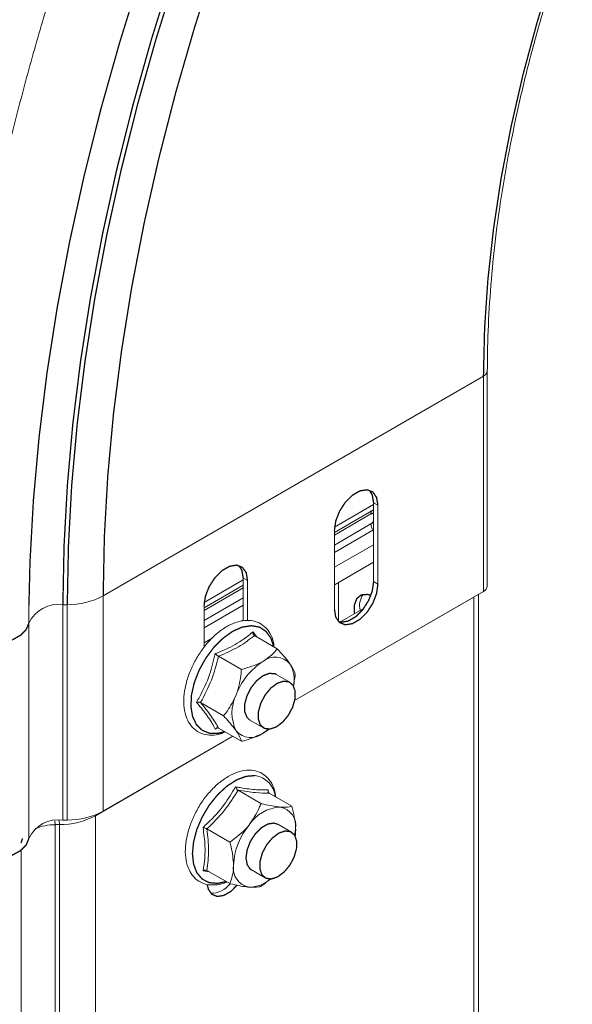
# Model space of a CAD drawing. Header units: millimetres. Extents: x 277 to 1082, y -1296 to 1314.
# Tile 5 of 29: x 435 to 498, y -1072 to -960. Entities that reach past the tile are written whole.
import ezdxf

# ---------------------------------------------------------------- set-up
doc = ezdxf.new("R2010")
doc.units = ezdxf.units.MM
doc.linetypes.add('K5LT32768', pattern=[0])
doc.linetypes.add('K5LT32769', pattern=[0])

msp = doc.modelspace()

# ---------------------------------------------------------------- linework, layer by layer
at = {"color": 7, "linetype": 'K5LT32768', "lineweight": 15}
for p, q in [((488.68, -1024.11), (488.68, -999.62)), ((488.24, -1000.23), (444.94, -1025.23)), ((488.24, -1000.23), (488.24, -1024.73)), ((475.73, -1014.64), (476.22, -1014.93)), ((475.73, -1023.62), (475.73, -1014.64)), ((471.27, -1018.03), (475.73, -1015.46)), ((476.22, -1023.91), (476.22, -1014.93)), ((471.27, -1017.78), (471.27, -1026.77)), ((471.36, -1023.94), (475.73, -1021.42)), ((460.88, -1023.21), (461.37, -1023.5)), ((460.88, -1028.08), (460.88, -1023.21)), ((461.37, -1028.04), (461.37, -1023.5)), ((475.73, -1023.62), (476.22, -1023.91)), ((456.42, -1026.6), (460.88, -1024.03)), ((488.24, -1024.73), (466.74, -1037.14)), ((471.27, -1023.99), (471.36, -1023.94)), ((471.75, -1023.72), (471.75, -1028.17)), ((444.94, -1025.23), (444.94, -1049.73)), ((487.14, -1025.37), (466.74, -1037.14)), ((487.14, -1244.2), (487.14, -1025.37)), ((487.66, -1243.46), (487.66, -1025.06)), ((440.85, -1026.24), (440.35, -1026.25)), ((440.35, -1026.25), (440.35, -1050.75)), ((440.85, -1026.24), (440.85, -1050.74)), ((456.42, -1026.36), (456.42, -1031.07)), ((474.64, -1026.62), (471.87, -1028.22)), ((436.47, -1028.34), (436.47, -1052.84)), ((462.15, -1029.76), (464.76, -1031.26)), ((458.07, -1032.11), (460.68, -1033.62)), ((466.2, -1035.07), (464.64, -1034.17)), ((456.03, -1037.38), (458.64, -1038.88)), ((458, -1040.26), (457.7, -1040.39)), ((458.07, -1040.28), (460.68, -1041.78)), ((461.64, -1039.37), (463.2, -1040.26)), ((459.69, -1041.21), (444.05, -1050.24)), ((459.69, -1041.21), (444.94, -1049.73)), ((460.29, -1047.35), (462.89, -1048.85)), ((463.74, -1047.29), (463.78, -1047.63)), ((463.83, -1047.67), (466.43, -1049.17)), ((444.05, -1269.08), (444.05, -1050.24)), ((439.46, -1270.1), (439.46, -1051.26)), ((439.96, -1051.26), (439.46, -1051.26)), ((439.96, -1270.09), (439.96, -1051.26)), ((440.85, -1050.74), (440.35, -1050.75)), ((466.37, -1052.11), (464.82, -1051.22)), ((456.75, -1051.75), (459.36, -1053.25)), ((466.85, -1051.77), (466.73, -1052.55)), ((457.05, -1056.64), (456.31, -1056.53)), ((456.75, -1056.46), (459.36, -1057.97)), ((461.82, -1056.41), (463.37, -1057.31))]:
    msp.add_line(p, q, dxfattribs=at)
at = {"color": 8, "linetype": 'K5LT32769', "lineweight": 15, "true_color": 0x808080}
for p, q in [((471.29, -1017.41), (475.73, -1014.85)), ((475.42, -1015.92), (471.27, -1018.32)), ((471.27, -1019.46), (475.42, -1017.06)), ((471.27, -1020.3), (475.66, -1017.77)), ((475.66, -1017.77), (475.73, -1017.73)), ((475.66, -1017.77), (475.73, -1017.88)), ((475.73, -1019.42), (471.27, -1021.99)), ((456.45, -1025.98), (460.88, -1023.42)), ((460.88, -1024.32), (456.42, -1026.89)), ((456.42, -1028.03), (460.88, -1025.46)), ((436.48, -1026.33), (436.47, -1028.34)), ((456.42, -1028.87), (460.88, -1026.3)), ((460.88, -1027.99), (460.69, -1028.1)), ((457.34, -1030.03), (456.42, -1030.56)), ((444.05, -1050.24), (443.95, -1050.19)), ((439.46, -1051.26), (439.44, -1050.82)), ((439.96, -1051.26), (439.94, -1050.77)), ((435.58, -1272.19), (435.58, -1054.18))]:
    msp.add_line(p, q, dxfattribs=at)
at = {"color": 7, "linetype": 'K5LT32768', "const_width": 0.15}
for points in [[(457.74, -953.1), (455.34, -960.58), (453.18, -968.04), (451.27, -975.47), (449.6, -982.84), (448.18, -990.16), (447.02, -997.39), (446.11, -1004.52), (445.46, -1011.55), (445.07, -1018.46), (444.94, -1025.23)], [(496.19, -953.99), (494.35, -959.99), (492.74, -965.96), (491.38, -971.88), (490.25, -977.74), (489.38, -983.53), (488.75, -989.21), (488.37, -994.79), (488.24, -1000.23)], [(449.23, -954.54), (446.84, -962.2), (444.68, -969.83), (442.77, -977.43), (441.11, -984.97), (439.7, -992.45), (438.54, -999.85), (437.64, -1007.15), (436.99, -1014.34), (436.6, -1021.41), (436.48, -1026.33)], [(452.76, -954.48), (450.43, -961.93), (448.34, -969.35), (446.48, -976.74), (444.86, -984.08), (443.49, -991.35), (442.36, -998.54), (441.48, -1005.64), (440.86, -1012.63), (440.48, -1019.51), (440.35, -1026.25)], [(453.23, -954.61), (450.91, -962.04), (448.82, -969.45), (446.97, -976.83), (445.35, -984.15), (443.98, -991.41), (442.86, -998.59), (441.98, -1005.67), (441.35, -1012.65), (440.98, -1019.51), (440.85, -1026.24)], [(476.22, -1014.93), (476.07, -1014.04), (475.64, -1013.42), (474.99, -1013.17), (474.18, -1013.29), (473.32, -1013.79), (472.51, -1014.6), (471.85, -1015.61), (471.42, -1016.72), (471.27, -1017.78)], [(475.73, -1014.64), (475.58, -1013.75), (475.23, -1013.21)], [(461.37, -1023.5), (461.23, -1022.61), (460.8, -1022), (460.14, -1021.74), (459.33, -1021.87), (458.47, -1022.36), (457.66, -1023.17), (457, -1024.19), (456.57, -1025.29), (456.42, -1026.36)], [(460.88, -1023.21), (460.73, -1022.32), (460.38, -1021.78)], [(471.77, -1028.2), (472.02, -1028.24), (472.82, -1028.11), (473.68, -1027.62), (474.49, -1026.81), (475.15, -1025.79), (475.58, -1024.69), (475.73, -1023.62)], [(471.27, -1026.77), (471.42, -1027.66), (471.85, -1028.27), (472.51, -1028.53), (473.32, -1028.4), (474.18, -1027.9), (474.99, -1027.1), (475.64, -1026.08), (476.07, -1024.97), (476.22, -1023.91)], [(475.42, -1025.17), (475.02, -1025.07), (474.33, -1025.13), (473.82, -1025.54), (473.55, -1026.25), (473.55, -1027.17), (473.56, -1027.24)], [(464.64, -1034.17), (464.51, -1034.1), (463.87, -1034.05), (463.14, -1034.32), (462.42, -1034.88), (461.78, -1035.68), (461.31, -1036.6), (461.05, -1037.55), (461.05, -1038.4), (461.31, -1039.05), (461.64, -1039.37)], [(464.64, -1040.15), (463.92, -1040.39), (463.29, -1040.31), (462.83, -1039.91), (462.6, -1039.24), (462.62, -1038.38), (462.89, -1037.43), (463.38, -1036.51), (464.02, -1035.73), (464.75, -1035.19), (465.47, -1034.94), (466.1, -1035.02), (466.56, -1035.42), (466.8, -1036.09), (466.78, -1036.95), (466.51, -1037.9), (466.02, -1038.82), (465.37, -1039.6), (464.64, -1040.15)], [(463.79, -1040.4), (463.6, -1040.55), (463.14, -1040.85)], [(464.82, -1051.22), (464.38, -1051.08), (463.69, -1051.19), (462.95, -1051.61), (462.26, -1052.3), (461.69, -1053.18), (461.33, -1054.13), (461.2, -1055.04), (461.33, -1055.8), (461.69, -1056.33), (461.82, -1056.41)], [(436.47, -1052.84), (436.17, -1053.57), (435.52, -1054.22), (434.59, -1054.73), (433.44, -1055.08), (432.17, -1055.22), (430.88, -1055.15), (429.67, -1054.87), (428.65, -1054.41), (427.9, -1053.8), (427.47, -1053.1), (427.39, -1052.6)], [(435.77, -1052.83), (435.71, -1052.95), (435.58, -1053.36)], [(464.82, -1057.19), (464.1, -1057.44), (463.47, -1057.36), (463.01, -1056.96), (462.78, -1056.29), (462.8, -1055.43), (463.06, -1054.48), (463.55, -1053.56), (464.2, -1052.78), (464.93, -1052.23), (465.65, -1051.98), (466.28, -1052.06), (466.74, -1052.46), (466.97, -1053.14), (466.95, -1054), (466.68, -1054.94), (466.2, -1055.86), (465.55, -1056.64), (464.82, -1057.19)], [(466.85, -1051.77), (466.82, -1052.32), (466.79, -1052.56)], [(460.18, -1058.15), (459.48, -1058.85), (458.68, -1059.31), (457.93, -1059.43), (457.32, -1059.19), (456.92, -1058.62), (456.79, -1058.07)]]:
    msp.add_lwpolyline(points, dxfattribs=at)
at = {"color": 8, "linetype": 'K5LT32769', "true_color": 0x808080, "const_width": 0.15}
for points in [[(475.73, -1015.87), (475.61, -1015.86), (475.42, -1015.92)], [(475.42, -1017.06), (475.61, -1016.91), (475.73, -1016.76)], [(436.47, -1028.34), (436.17, -1029.07), (435.52, -1029.72), (434.59, -1030.24), (433.44, -1030.58), (432.17, -1030.72), (430.88, -1030.65), (429.67, -1030.38), (428.65, -1029.92), (427.9, -1029.31), (427.47, -1028.6), (427.39, -1028.1)], [(464.35, -1031.02), (464.05, -1030.07), (463.49, -1029.29), (462.74, -1028.79), (461.81, -1028.63), (460.77, -1028.79), (459.68, -1029.27), (458.58, -1030.06), (457.54, -1031.09), (456.62, -1032.33), (455.86, -1033.69), (455.31, -1035.11), (454.99, -1036.52), (454.93, -1037.83), (455.12, -1038.97), (455.56, -1039.89), (456.22, -1040.53), (457.06, -1040.87), (458.05, -1040.87), (458.77, -1040.68)], [(462.23, -1045.68), (461.22, -1045.76), (460.13, -1046.17), (459.03, -1046.88), (457.97, -1047.86), (457.01, -1049.05), (456.21, -1050.39), (455.6, -1051.8), (455.23, -1053.22), (455.1, -1054.56), (455.23, -1055.75), (455.6, -1056.73), (456.21, -1057.45), (457.01, -1057.86), (457.97, -1057.94), (458.95, -1057.73)]]:
    msp.add_lwpolyline(points, dxfattribs=at)
at = {"color": 8, "linetype": 'K5LT32769', "lineweight": 15, "true_color": 0x808080}
for centre, radius, start, end in [((487.93, -999.54), 0.754, 294.3747, 354.299), ((475.93, -1015.89), 0.506, 139.8568, 183.6198), ((461.88, -1048.32), 2.66, 5.374, 82.2931)]:
    msp.add_arc(centre, radius, start, end, dxfattribs=at)
at = {"color": 7, "linetype": 'K5LT32768', "lineweight": 15}
for centre, radius, start, end in [((476.76, -1017.01), 1.34, 182.2619, 214.6136), ((487.93, -1024.04), 0.754, 294.3747, 354.3041), ((440.89, -1017.66), 8.59, 269.7166, 298.1195), ((476.4, -1026.36), 2.27, 145.4052, 193.2837), ((439.83, -1029.93), 3.72, 81.9513, 154.7613), ((464.53, -1034.39), 2.2, 40.5328, 129.2483), ((467.28, -1039.15), 7.67, 122.6379, 159.7729), ((463.04, -1034.78), 3.65, 348.4307, 29.9315), ((464.16, -1038.54), 4.56, 153.4365, 206.5635), ((461.75, -1039.15), 2.2, 220.5327, 309.2479), ((465.36, -1053.81), 4.56, 93.4297, 146.565), ((464.68, -1051.42), 2.2, 350.7483, 79.4529), ((440, -1042.67), 8.59, 269.7166, 298.1195), ((440.89, -1042.15), 8.59, 269.7166, 298.1195), ((439.83, -1054.42), 3.72, 81.9513, 154.7613), ((439.47, -1057.3), 6.03, 90.1258, 111.9632), ((467.45, -1056.21), 7.67, 140.228, 177.3606), ((461.95, -1056.21), 2.2, 170.7477, 259.4535), ((457.32, -1056.52), 2.53, 266.5748, 324.6848), ((461.55, -1054.72), 3.65, 270.0614, 311.5775)]:
    msp.add_arc(centre, radius, start, end, dxfattribs=at)
for points, knots in [([(505.19, -748.6), (504.19, -749.18), (501.3, -750.87), (496.52, -753.86), (490.87, -757.65), (485.25, -761.69), (479.67, -765.97), (474.13, -770.47), (468.65, -775.2), (463.23, -780.14), (457.88, -785.29), (452.61, -790.64), (447.42, -796.18), (442.34, -801.9), (437.35, -807.79), (432.48, -813.85), (427.72, -820.06), (423.09, -826.42), (418.59, -832.91), (414.23, -839.52), (410.02, -846.25), (405.96, -853.08), (402.06, -860), (398.32, -867), (394.76, -874.08), (391.37, -881.22), (388.16, -888.4), (385.14, -895.62), (382.32, -902.87), (379.69, -910.13), (377.26, -917.4), (375.03, -924.66), (373.01, -931.9), (371.21, -939.11), (369.62, -946.28), (368.24, -953.4), (367.09, -960.45), (366.16, -967.43), (365.45, -974.33), (364.97, -981.13), (364.74, -986.98), (364.72, -990.55), (364.71, -991.91)], [0, 0, 0, 0, 0.013494, 0.039077, 0.064655, 0.09023, 0.115799, 0.141364, 0.166922, 0.192475, 0.218022, 0.243564, 0.269101, 0.294633, 0.320161, 0.345685, 0.371206, 0.396724, 0.42224, 0.447754, 0.473267, 0.498779, 0.524291, 0.549804, 0.575317, 0.600832, 0.626349, 0.651868, 0.67739, 0.702915, 0.728445, 0.753979, 0.779518, 0.805062, 0.830612, 0.856169, 0.881732, 0.907302, 0.932878, 0.958461, 0.98405, 1, 1, 1, 1]), ([(373.81, -991.91), (373.81, -990.81), (373.83, -987.61), (374.03, -982.22), (374.47, -975.7), (375.13, -969.07), (376.01, -962.34), (377.11, -955.53), (378.42, -948.64), (379.95, -941.7), (381.69, -934.7), (383.64, -927.66), (385.79, -920.6), (388.14, -913.52), (390.7, -906.44), (393.45, -899.36), (396.39, -892.31), (399.51, -885.29), (402.82, -878.32), (406.29, -871.4), (409.94, -864.55), (413.75, -857.78), (417.72, -851.1), (421.84, -844.52), (426.1, -838.05), (430.49, -831.71), (435.02, -825.5), (439.66, -819.44), (444.42, -813.53), (449.28, -807.79), (454.23, -802.21), (459.28, -796.83), (464.41, -791.63), (469.6, -786.64), (474.86, -781.85), (480.17, -777.29), (485.52, -772.94), (490.9, -768.83), (496.32, -764.95), (501.74, -761.33), (506.22, -758.53), (508.88, -756.98), (509.74, -756.48)], [0, 0, 0, 0, 0.013441, 0.039038, 0.064641, 0.090249, 0.115862, 0.141482, 0.167107, 0.192739, 0.218377, 0.24402, 0.269669, 0.295324, 0.320982, 0.346645, 0.372312, 0.397982, 0.423654, 0.449328, 0.475003, 0.50068, 0.526357, 0.552033, 0.577708, 0.603382, 0.629053, 0.654722, 0.680387, 0.706048, 0.731705, 0.757357, 0.783004, 0.808644, 0.834279, 0.859906, 0.885526, 0.91114, 0.936746, 0.962345, 0.987938, 1, 1, 1, 1]), ([(567.87, -784.78), (566.87, -785.37), (563.98, -787.06), (559.21, -790.05), (553.56, -793.84), (547.94, -797.88), (542.35, -802.15), (536.82, -806.66), (531.33, -811.38), (525.91, -816.33), (520.56, -821.48), (515.29, -826.83), (510.11, -832.36), (505.02, -838.09), (500.04, -843.98), (495.16, -850.04), (490.41, -856.25), (485.77, -862.6), (481.28, -869.09), (476.92, -875.71), (472.7, -882.43), (468.64, -889.26), (464.74, -896.19), (461.01, -903.19), (457.44, -910.27), (454.05, -917.4), (450.85, -924.59), (447.83, -931.81), (445, -939.06), (442.37, -946.32), (439.94, -953.59), (437.72, -960.84), (435.7, -968.09), (433.89, -975.3), (432.3, -982.47), (430.93, -989.58), (429.78, -996.64), (428.84, -1003.62), (428.14, -1010.51), (427.66, -1017.31), (427.42, -1023.17), (427.4, -1026.73), (427.39, -1028.1)], [0, 0, 0, 0, 0.013494, 0.039077, 0.064655, 0.09023, 0.115799, 0.141364, 0.166922, 0.192475, 0.218022, 0.243564, 0.269101, 0.294633, 0.320161, 0.345685, 0.371206, 0.396724, 0.42224, 0.447754, 0.473267, 0.498779, 0.524291, 0.549804, 0.575317, 0.600832, 0.626349, 0.651868, 0.67739, 0.702915, 0.728445, 0.753979, 0.779518, 0.805062, 0.830612, 0.856169, 0.881732, 0.907302, 0.932878, 0.958461, 0.98405, 1, 1, 1, 1]), ([(488.68, -999.62), (488.69, -998.74), (488.71, -996.19), (488.91, -991.87), (489.35, -986.63), (490.02, -981.29), (490.91, -975.87), (492.01, -970.38), (493.32, -964.84), (494.85, -959.25), (496.58, -953.64), (498.52, -948.02), (500.65, -942.41), (502.97, -936.82), (505.48, -931.26), (508.17, -925.75), (511.03, -920.3), (514.05, -914.93), (517.23, -909.66), (520.56, -904.49), (524.02, -899.44), (527.62, -894.53), (531.33, -889.76), (535.16, -885.16), (539.08, -880.72), (543.1, -876.47), (547.19, -872.41), (551.35, -868.55), (555.57, -864.92), (559.83, -861.5), (564.13, -858.32), (568.37, -855.44), (571.62, -853.41), (573.42, -852.36), (573.85, -852.11)], [0, 0, 0, 0, 0.017062, 0.049528, 0.082, 0.114476, 0.146957, 0.179443, 0.211934, 0.24443, 0.27693, 0.309435, 0.341943, 0.374455, 0.406969, 0.439485, 0.472003, 0.504521, 0.53704, 0.569558, 0.602075, 0.63459, 0.667103, 0.699613, 0.732119, 0.764621, 0.797118, 0.82961, 0.862096, 0.894576, 0.927051, 0.959519, 0.990277, 1, 1, 1, 1]), ([(464.4, -1031.05), (464.38, -1030.87), (464.32, -1030.29), (463.96, -1029.47), (463.33, -1028.67), (462.5, -1028.17), (461.56, -1027.98), (460.54, -1028.07), (459.48, -1028.44), (458.4, -1029.08), (457.35, -1029.97), (456.38, -1031.07), (455.54, -1032.32), (454.87, -1033.66), (454.39, -1035.04), (454.12, -1036.41), (454.09, -1037.7), (454.3, -1038.87), (454.76, -1039.84), (455.45, -1040.57), (456.32, -1041), (457.28, -1041.12), (458.13, -1041.02), (458.65, -1040.79), (458.82, -1040.71)], [0, 0, 0, 0, 0.021809, 0.071146, 0.119459, 0.165852, 0.21118, 0.256781, 0.303878, 0.352206, 0.400925, 0.449564, 0.498109, 0.546641, 0.59525, 0.644033, 0.693099, 0.742477, 0.791685, 0.839573, 0.885563, 0.930806, 0.976707, 1, 1, 1, 1]), ([(457.7, -1031.81), (457.9, -1031.74), (458.88, -1031.35), (460.44, -1030.58), (461.5, -1029.73), (461.99, -1029.34)], [0, 0, 0, 0, 0.118083, 0.592259, 1, 1, 1, 1]), ([(462.15, -1029.76), (461.58, -1030.2), (460.41, -1031.09), (458.86, -1031.77), (458.07, -1032.11)], [0, 0, 0, 0, 0.492148, 1, 1, 1, 1]), ([(461.99, -1029.34), (462.11, -1029.48), (462.28, -1029.69), (462.42, -1029.87), (462.46, -1029.94)], [0, 0, 0, 0, 0.669593, 1, 1, 1, 1]), ([(461.99, -1029.34), (461.99, -1029.34), (461.99, -1029.38), (461.99, -1029.47), (462.02, -1029.59), (462.07, -1029.7), (462.13, -1029.74), (462.15, -1029.76)], [0, 0, 0, 0, 0.007905, 0.267537, 0.528594, 0.763824, 1, 1, 1, 1]), ([(463.14, -1032.69), (463.65, -1032.33), (464.27, -1031.88), (464.68, -1031.37), (464.76, -1031.26)], [0, 0, 0, 0, 0.801462, 1, 1, 1, 1]), ([(464.76, -1031.26), (465.26, -1031.8), (465.81, -1032.41), (466.17, -1032.91), (466.2, -1032.96)], [0, 0, 0, 0, 0.896036, 1, 1, 1, 1]), ([(455.56, -1037.34), (455.67, -1037.14), (456.24, -1036.15), (457.08, -1034.34), (457.51, -1032.61), (457.7, -1031.81)], [0, 0, 0, 0, 0.118084, 0.59226, 1, 1, 1, 1]), ([(458.07, -1032.11), (457.83, -1033.03), (457.34, -1034.89), (456.47, -1036.54), (456.03, -1037.38)], [0, 0, 0, 0, 0.492148, 1, 1, 1, 1]), ([(457.7, -1031.81), (457.7, -1031.82), (457.73, -1031.84), (457.79, -1031.9), (457.88, -1031.98), (457.98, -1032.06), (458.04, -1032.1), (458.07, -1032.11)], [0, 0, 0, 0, 0.007909, 0.267537, 0.528594, 0.763824, 1, 1, 1, 1]), ([(460.08, -1036.49), (460.13, -1036.36), (460.45, -1035.48), (460.61, -1034.49), (460.67, -1033.65), (460.68, -1033.62)], [0, 0, 0, 0, 0.148485, 0.965571, 1, 1, 1, 1]), ([(460.68, -1033.62), (461.47, -1033.38), (462.36, -1033.12), (463.07, -1032.73), (463.14, -1032.69)], [0, 0, 0, 0, 0.896037, 1, 1, 1, 1]), ([(466.2, -1032.96), (466.43, -1033.32), (466.71, -1033.78), (466.78, -1034.1), (466.8, -1034.17)], [0, 0, 0, 0, 0.801464, 1, 1, 1, 1]), ([(466.56, -1035.52), (466.66, -1035.11), (466.76, -1034.66), (466.8, -1034.2), (466.8, -1034.17)], [0, 0, 0, 0, 0.926165, 1, 1, 1, 1]), ([(458.64, -1038.88), (458.79, -1038.7), (459.36, -1037.99), (459.77, -1037.13), (460.08, -1036.49)], [0, 0, 0, 0, 0.263254, 1, 1, 1, 1]), ([(455.56, -1037.34), (455.56, -1037.34), (455.6, -1037.33), (455.69, -1037.32), (455.81, -1037.31), (455.94, -1037.33), (456, -1037.36), (456.03, -1037.38)], [0, 0, 0, 0, 0.007921, 0.267547, 0.528598, 0.763826, 1, 1, 1, 1]), ([(457.7, -1040.39), (457.65, -1040.29), (457.38, -1039.77), (456.77, -1038.79), (455.94, -1037.8), (455.56, -1037.34)], [0, 0, 0, 0, 0.118084, 0.592257, 1, 1, 1, 1]), ([(456.03, -1037.38), (456.46, -1037.91), (457.33, -1038.98), (457.82, -1039.84), (458.07, -1040.28)], [0, 0, 0, 0, 0.492149, 1, 1, 1, 1]), ([(460.08, -1040.58), (459.74, -1040.15), (459.32, -1039.61), (458.75, -1039), (458.64, -1038.88)], [0, 0, 0, 0, 0.80146, 1, 1, 1, 1]), ([(458.07, -1040.28), (458.04, -1040.27), (457.98, -1040.24), (457.88, -1040.26), (457.79, -1040.31), (457.73, -1040.36), (457.7, -1040.39), (457.7, -1040.39)], [0, 0, 0, 0, 0.236174, 0.47139, 0.732464, 0.992067, 1, 1, 1, 1]), ([(463.73, -1040.38), (463.62, -1040.5), (463.46, -1040.67), (463.22, -1040.81), (463.14, -1040.85)], [0, 0, 0, 0, 0.695976, 1, 1, 1, 1]), ([(460.68, -1041.78), (460.57, -1041.47), (460.45, -1041.12), (460.12, -1040.63), (460.08, -1040.58)], [0, 0, 0, 0, 0.896035, 1, 1, 1, 1]), ([(463.14, -1040.85), (462.53, -1041.14), (461.75, -1041.5), (460.86, -1041.74), (460.68, -1041.78)], [0, 0, 0, 0, 0.801462, 1, 1, 1, 1]), ([(464.58, -1048.1), (464.56, -1047.94), (464.51, -1047.37), (464.16, -1046.57), (463.55, -1045.75), (462.74, -1045.25), (461.96, -1045.06), (461.13, -1045.06), (460.22, -1045.25), (459.14, -1045.76), (458.07, -1046.52), (457.05, -1047.52), (456.14, -1048.69), (455.38, -1049.99), (454.79, -1051.36), (454.41, -1052.74), (454.25, -1054.08), (454.34, -1055.32), (454.67, -1056.4), (455.24, -1057.27), (456.02, -1057.86), (456.94, -1058.15), (457.94, -1058.12), (458.65, -1057.98), (459.01, -1057.78), (459.03, -1057.78)], [0, 0, 0, 0, 0.019456, 0.068744, 0.117069, 0.163487, 0.205702, 0.23205, 0.278706, 0.326413, 0.374957, 0.423584, 0.472105, 0.520564, 0.56906, 0.61767, 0.666508, 0.715662, 0.765008, 0.813679, 0.860559, 0.905943, 0.951224, 0.997794, 1, 1, 1, 1]), ([(456.31, -1051.58), (456.48, -1051.42), (457.36, -1050.6), (458.72, -1049.11), (459.61, -1047.64), (460.02, -1046.96)], [0, 0, 0, 0, 0.118084, 0.592258, 1, 1, 1, 1]), ([(460.02, -1046.96), (460.2, -1046.99), (461.07, -1047.15), (462.42, -1047.33), (463.32, -1047.3), (463.74, -1047.29)], [0, 0, 0, 0, 0.118084, 0.592259, 1, 1, 1, 1]), ([(460.29, -1047.35), (460.26, -1047.33), (460.21, -1047.29), (460.13, -1047.19), (460.07, -1047.08), (460.04, -1047), (460.02, -1046.96), (460.02, -1046.96)], [0, 0, 0, 0, 0.23617, 0.471388, 0.732436, 0.992058, 1, 1, 1, 1]), ([(460.29, -1047.35), (459.8, -1048.12), (458.81, -1049.7), (457.45, -1051.06), (456.75, -1051.75)], [0, 0, 0, 0, 0.492149, 1, 1, 1, 1]), ([(463.83, -1047.67), (463.34, -1047.67), (462.35, -1047.67), (460.98, -1047.46), (460.29, -1047.35)], [0, 0, 0, 0, 0.492149, 1, 1, 1, 1]), ([(463.83, -1047.67), (463.8, -1047.65), (463.75, -1047.61), (463.71, -1047.51), (463.7, -1047.41), (463.72, -1047.33), (463.74, -1047.29), (463.74, -1047.29)], [0, 0, 0, 0, 0.236177, 0.471404, 0.732457, 0.992076, 1, 1, 1, 1]), ([(461.55, -1051.3), (461.98, -1050.66), (462.51, -1049.87), (462.83, -1049.02), (462.89, -1048.85)], [0, 0, 0, 0, 0.801463, 1, 1, 1, 1]), ([(465.09, -1049.26), (465, -1049.25), (464.4, -1049.19), (463.62, -1049.03), (462.92, -1048.86), (462.89, -1048.85)], [0, 0, 0, 0, 0.148484, 0.965571, 1, 1, 1, 1]), ([(466.43, -1049.17), (466.35, -1049.19), (466.02, -1049.28), (465.48, -1049.27), (465.09, -1049.26)], [0, 0, 0, 0, 0.263254, 1, 1, 1, 1]), ([(466.43, -1049.17), (466.63, -1049.98), (466.84, -1050.88), (466.85, -1051.69), (466.85, -1051.77)], [0, 0, 0, 0, 0.896037, 1, 1, 1, 1]), ([(456.31, -1056.53), (456.34, -1056.36), (456.49, -1055.47), (456.61, -1053.85), (456.4, -1052.3), (456.31, -1051.58)], [0, 0, 0, 0, 0.118085, 0.592259, 1, 1, 1, 1]), ([(456.31, -1051.58), (456.31, -1051.58), (456.35, -1051.59), (456.43, -1051.61), (456.55, -1051.65), (456.66, -1051.7), (456.72, -1051.73), (456.75, -1051.75)], [0, 0, 0, 0, 0.00793, 0.267542, 0.528599, 0.763824, 1, 1, 1, 1]), ([(459.36, -1053.25), (460.08, -1052.72), (460.87, -1052.12), (461.49, -1051.38), (461.55, -1051.3)], [0, 0, 0, 0, 0.896035, 1, 1, 1, 1]), ([(456.75, -1051.75), (456.85, -1052.57), (457.04, -1054.25), (456.85, -1055.72), (456.75, -1056.46)], [0, 0, 0, 0, 0.492149, 1, 1, 1, 1]), ([(459.78, -1055.85), (459.73, -1055.17), (459.66, -1054.33), (459.41, -1053.43), (459.36, -1053.25)], [0, 0, 0, 0, 0.801464, 1, 1, 1, 1]), ([(459.36, -1057.97), (459.56, -1057.39), (459.77, -1056.74), (459.78, -1055.94), (459.78, -1055.85)], [0, 0, 0, 0, 0.896038, 1, 1, 1, 1]), ([(456.31, -1056.53), (456.31, -1056.53), (456.35, -1056.51), (456.43, -1056.46), (456.55, -1056.43), (456.66, -1056.42), (456.72, -1056.45), (456.75, -1056.46)], [0, 0, 0, 0, 0.00793, 0.267542, 0.528599, 0.763824, 1, 1, 1, 1]), ([(461.55, -1058.37), (461.46, -1058.36), (460.86, -1058.3), (460.08, -1058.14), (459.39, -1057.97), (459.36, -1057.97)], [0, 0, 0, 0, 0.148484, 0.965571, 1, 1, 1, 1]), ([(462.89, -1058.28), (462.81, -1058.31), (462.49, -1058.4), (461.95, -1058.38), (461.55, -1058.37)], [0, 0, 0, 0, 0.263257, 1, 1, 1, 1]), ([(463.92, -1057.43), (463.74, -1057.61), (463.43, -1057.92), (463.06, -1058.17), (462.89, -1058.28)], [0, 0, 0, 0, 0.562914, 1, 1, 1, 1])]:
    msp.add_open_spline(points, degree=3, knots=knots, dxfattribs=at)

doc.saveas('drawing.dxf')
